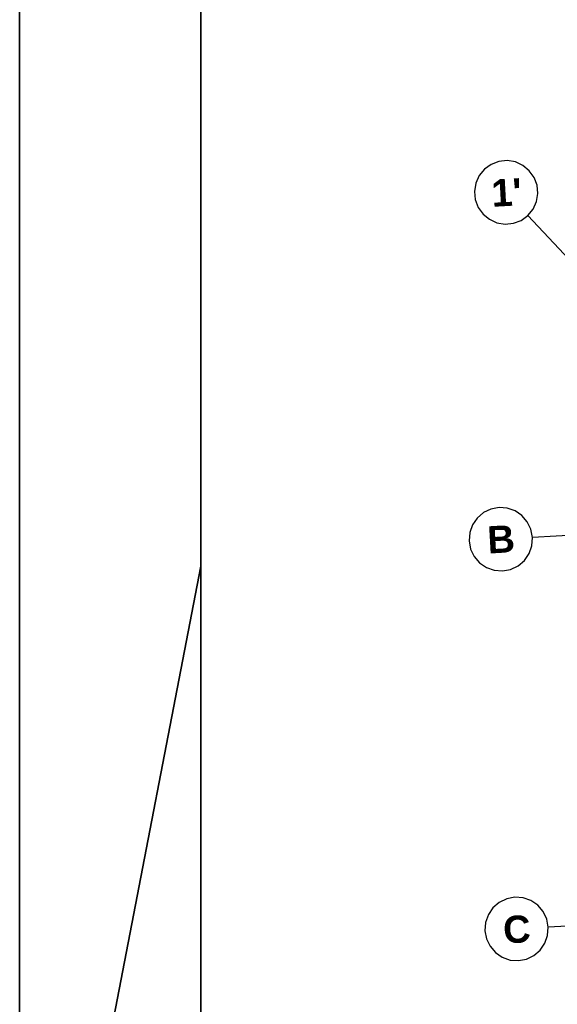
# Model space of a CAD drawing. Extents: x 199 to 1388, y 138 to 979.
# Tile 46 of 155: x 199 to 258, y 490 to 599. Entities that reach past the tile are written whole.
import ezdxf
from ezdxf.lldxf.tags import DXFTag

# ---------------------------------------------------------------- set-up
doc = ezdxf.new("R2010")
doc.units = 0
for name, color, linetype, lineweight in [('02 Raster Gebäude-A07ET47NDI', 7, 'Continuous', 25), ('Rahmen', 7, 'Continuous', 35), ('X_Rahmen', 7, 'Continuous', 25)]:
    doc.layers.add(name, color=color, linetype=linetype, lineweight=lineweight)
doc.layers.add('UPO_Loop2', color=140, linetype='Continuous', lineweight=30, true_color=0x00bfff)
doc.styles.get("Standard").update_dxf_attribs({"font": 'arial.ttf'})
tags = doc.linetypes.add('Raster-A07ET47ODI', pattern=[0.2, 0.1, -0.05, 0, -0.05]).pattern_tags.tags
tags[10:11] = [DXFTag(74, 4), DXFTag(75, 0), DXFTag(340, '0'), DXFTag(46, 1.0), DXFTag(50, 0.0), DXFTag(44, 0.0), DXFTag(45, 0.0)]
tags[8:9] = [DXFTag(74, 4), DXFTag(75, 0), DXFTag(340, '0'), DXFTag(46, 1.0), DXFTag(50, 0.0), DXFTag(44, 0.0), DXFTag(45, 0.0)]
tags[6:7] = [DXFTag(74, 4), DXFTag(75, 0), DXFTag(340, '0'), DXFTag(46, 1.0), DXFTag(50, 0.0), DXFTag(44, 0.0), DXFTag(45, 0.0)]
tags[4:5] = [DXFTag(74, 4), DXFTag(75, 0), DXFTag(340, '0'), DXFTag(46, 1.0), DXFTag(50, 0.0), DXFTag(44, 0.0), DXFTag(45, 0.0)]

# ---------------------------------------------------------------- blocks, each defined once
blk = doc.blocks.new('Blockreferenz-A07ET47BDI', base_point=(199.17, 137.99))
at = {"layer": 'Rahmen', "color": 0, "linetype": 'ByBlock', "ltscale": 0.35}
for p, q in [((199.17, 978.99), (199.17, 137.99)), ((219.17, 142.99), (219.17, 973.99)), ((219.17, 538.61), (199.17, 434.99))]:
    blk.add_line(p, q, dxfattribs=at)
blk = doc.blocks.new('Referenz-A07ET47ZDI', base_point=(226.99, 158.1))
at = {"layer": '02 Raster Gebäude-A07ET47NDI'}
for p, q in [((251.19, 582.88), (250.45, 582.35)), ((252.04, 583.21), (251.19, 582.88)), ((252.95, 583.3), (252.04, 583.21)), ((253.86, 583.15), (252.95, 583.3)), ((254.69, 582.77), (253.86, 583.15)), ((250.45, 582.35), (249.87, 581.65)), ((255.39, 582.19), (254.69, 582.77)), ((255.93, 581.45), (255.39, 582.19)), ((249.49, 580.81), (249.34, 579.91)), ((249.87, 581.65), (249.49, 580.81)), ((256.25, 580.59), (255.93, 581.45)), ((249.34, 579.91), (249.43, 579)), ((256.19, 578.78), (256.34, 579.68)), ((256.34, 579.68), (256.25, 580.59)), ((249.43, 579), (249.75, 578.15)), ((255.81, 577.95), (256.19, 578.78)), ((249.75, 578.15), (250.29, 577.4)), ((255.23, 577.24), (255.81, 577.95)), ((250.29, 577.4), (250.99, 576.83)), ((250.99, 576.83), (251.82, 576.45)), ((251.82, 576.45), (252.73, 576.3)), ((252.73, 576.3), (253.63, 576.39)), ((253.63, 576.39), (254.49, 576.71)), ((254.49, 576.71), (255.23, 577.24)), ((251.15, 544.89), (250.33, 544.5)), ((252.05, 545.06), (251.15, 544.89)), ((252.96, 544.99), (252.05, 545.06)), ((253.82, 544.69), (252.96, 544.99)), ((249.64, 543.9), (249.12, 543.15)), ((250.33, 544.5), (249.64, 543.9)), ((254.58, 544.17), (253.82, 544.69)), ((255.17, 543.48), (254.58, 544.17)), ((249.12, 543.15), (248.82, 542.29)), ((255.57, 542.66), (255.17, 543.48)), ((248.82, 542.29), (248.75, 541.38)), ((255.74, 541.76), (255.57, 542.66)), ((255.67, 540.85), (255.74, 541.76)), ((248.75, 541.38), (248.92, 540.48)), ((255.37, 539.99), (255.67, 540.85)), ((248.92, 540.48), (249.31, 539.65)), ((249.31, 539.65), (249.91, 538.96)), ((254.85, 539.23), (255.37, 539.99)), ((249.91, 538.96), (250.66, 538.45)), ((250.66, 538.45), (251.52, 538.14)), ((253.33, 538.24), (254.16, 538.64)), ((254.16, 538.64), (254.85, 539.23)), ((251.52, 538.14), (252.43, 538.07)), ((252.43, 538.07), (253.33, 538.24)), ((252.07, 501.53), (251.38, 500.94)), ((252.9, 501.93), (252.07, 501.53)), ((253.8, 502.1), (252.9, 501.93)), ((254.71, 502.03), (253.8, 502.1)), ((255.57, 501.73), (254.71, 502.03)), ((256.32, 501.21), (255.57, 501.73)), ((251.38, 500.94), (250.87, 500.19)), ((256.92, 500.52), (256.32, 501.21)), ((257.31, 499.69), (256.92, 500.52)), ((250.56, 499.32), (250.49, 498.41)), ((250.87, 500.19), (250.56, 499.32)), ((257.48, 498.8), (257.31, 499.69)), ((250.49, 498.41), (250.66, 497.51)), ((257.41, 497.88), (257.48, 498.8)), ((250.66, 497.51), (251.06, 496.69)), ((257.11, 497.02), (257.41, 497.88)), ((251.06, 496.69), (251.65, 496)), ((255.9, 495.67), (256.59, 496.27)), ((256.59, 496.27), (257.11, 497.02)), ((251.65, 496), (252.41, 495.48)), ((252.41, 495.48), (253.27, 495.18)), ((253.27, 495.18), (254.18, 495.11)), ((254.18, 495.11), (255.08, 495.28)), ((255.08, 495.28), (255.9, 495.67))]:
    blk.add_line(p, q, dxfattribs=at)
at = {"layer": '02 Raster Gebäude-A07ET47NDI', "linetype": 'Raster-A07ET47ODI', "ltscale": 56.250004}
for p, q in [((268.91, 562.65), (255.23, 577.24)), ((320.13, 545.28), (255.74, 541.76)), ((321.87, 502.32), (257.48, 498.8))]:
    blk.add_line(p, q, dxfattribs=at)
at = {"layer": '02 Raster Gebäude-A07ET47NDI', "linetype": 'Continuous', "ltscale": 56.250004, "char_height": 3, "attachment_point": 1, "rotation": 3.1332}
for s, insert in [("{\\fArial|b1|i0;1'}", (251.13, 581.2)), ('{\\fArial|b1|i0;B}', (250.68, 542.98)), ('{\\fArial|b1|i0;C}', (252.42, 499.99))]:
    blk.add_mtext(s, dxfattribs=dict(at, insert=insert))

msp = doc.modelspace()

# ---------------------------------------------------------------- block references
at = {"layer": 'UPO_Loop2', "color": 219, "lineweight": 80, "ltscale": 4000.00006, "true_color": 0x642165}
msp.add_blockref('Referenz-A07ET47ZDI', (226.99, 158.1), dxfattribs=at)
at = {"layer": 'X_Rahmen', "ltscale": 0.25}
msp.add_blockref('Blockreferenz-A07ET47BDI', (199.17, 137.99), dxfattribs=at)

doc.saveas('drawing.dxf')
